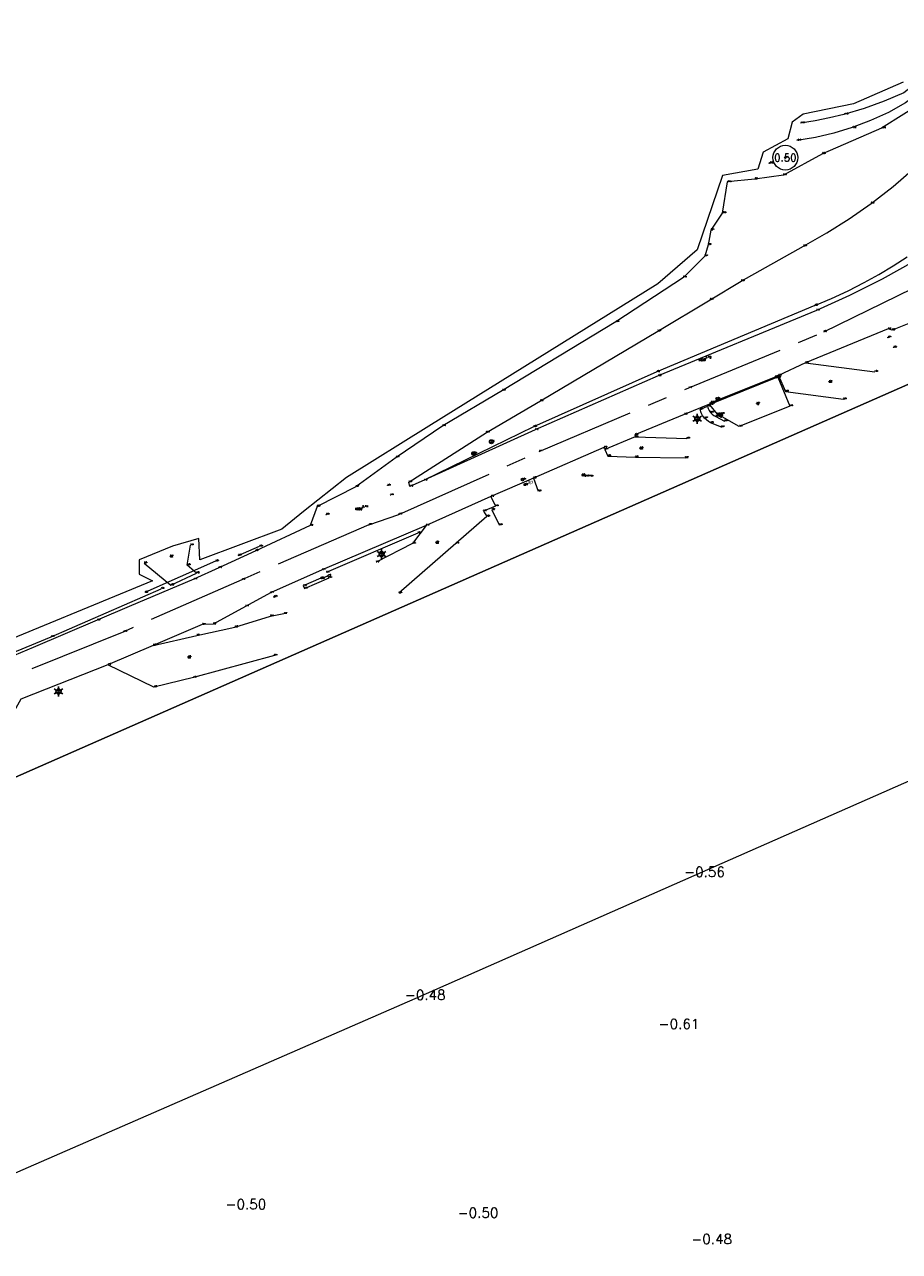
# Model space of a CAD drawing. Header units: metres. Extents: x 102665 to 103901, y 415762 to 419767.
# Tile 90 of 93: x 103659 to 103748, y 419560 to 419684. Entities that reach past the tile are written whole.
import ezdxf
from ezdxf.enums import TextEntityAlignment as Align

# ---------------------------------------------------------------- set-up
doc = ezdxf.new("R2010")
doc.units = ezdxf.units.M
doc.header["$MEASUREMENT"] = 0
doc.linetypes.add('AM-AS', pattern=[16, 10, -2, 2, -2])
for name, color, linetype, lineweight in [('B-GV-GR-BOOM-S', 90, 'Continuous', 13), ('B-GV-GR-HAAG-G', 90, 'GR-HAAG1', 13), ('B-OI-RI-GWA_KOLK-S', 30, 'Continuous', 30), ('B-WE-AM-AS-G', 10, 'AM-AS', 13), ('B-WE-GW-TALUD-G', 90, 'Continuous', 13), ('B-WE-IE-MEUBILAIR_WEGMEUBILAIR-S', 4, 'Continuous', 30), ('B-WE-IE-TERREINAFSCHEIDING_KUNSTMATIG_HEKWERK-G', 20, 'IE-TERREINAFSCHEIDING-KUNSTMATIG', 13), ('DTM 15-11-2017_terristrisch', 3, 'Continuous', 0), ('DTM-Boomdiameter', 96, 'Continuous', 0), ('DTM-Grondslag', 135, 'Continuous', 0), ('DTM-Hoogtecijfer', 7, 'Continuous', 0), ('DTM-Insteek', 125, 'Continuous', 0), ('DTM-Kant-asfalt', 137, 'Continuous', 0), ('DTM-Lijngoot', 4, 'Continuous', 0), ('DTM-Markeringspaal-kl', 30, 'Continuous', 0), ('DTM-Meetpunt', 40, 'Continuous', 0), ('DTM-Schakelkast', 40, 'Continuous', 0), ('DTM-Schutting', 34, 'Continuous', 0), ('DTM-Teen-sloot', 142, 'Continuous', 0), ('DTM-Trapgrens', 54, 'Continuous', 0), ('DTM-Vangrail', 11, 'Continuous', 0), ('DTM-Verkeersbordpaal', 25, 'Continuous', 0), ('DTM-Voetpadgrens', 30, 'Continuous', 0), ('DTM_27-12-2009_terrestrisch', 97, 'Continuous', 0), ('DTM_talud', 94, 'Continuous', 0), ('MARKERINGSPALEN_KABELS_LEI', 30, 'Continuous', 0), ('mp', 7, 'Continuous', 0)]:
    doc.layers.add(name, color=color, linetype=linetype, lineweight=lineweight)
doc.styles.add('LBD', font='txt.shx')
doc.styles.add('NLCS-ISO', font='arial.ttf')
doc.styles.add('null', font='NLCS.shx')
doc.styles.get("Standard").update_dxf_attribs({"font": 'txt.shx'})
doc.styles.add('STYLE-WORKING', font='WORKING.shx')
doc.linetypes.add('GR-HAAG1', pattern='A,6,["°",null,S=0.125,R=0,X=0,Y=0],-2', length=8)
doc.linetypes.add('IE-TERREINAFSCHEIDING-KUNSTMATIG', pattern='A,4,["R",null,S=0.7500000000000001,R=90,X=0,Y=0],4,-2', length=10)

# ---------------------------------------------------------------- blocks, each defined once
blk = doc.blocks.new('MP')
at = {"layer": 'mp', "color": 0, "linetype": 'ByBlock', "lineweight": -2, "elevation": -0.036, "flags": 128}
blk.add_lwpolyline([(-0.005000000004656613, -0.008660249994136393), (-0.01000000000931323, 0), (-0.005000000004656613, 0.008660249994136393), (0.005000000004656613, 0.008660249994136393), (0.01000000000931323, 0), (0.005000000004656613, -0.008660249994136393), (-0.005000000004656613, -0.008660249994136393)], close=True, dxfattribs=at)
blk = doc.blocks.new('B-SIE-WEG_LICHTMAST-SO_1')
at = {"ltscale": 0.1}
for p, q in [((-1.096064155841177, 0.6328125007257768), (-2.192125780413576, 1.265625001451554)), ((8.349587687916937e-10, 1.265625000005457), (1.669846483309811e-09, 2.53125000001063)), ((1.096064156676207, 0.6328124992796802), (2.192125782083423, 1.26562499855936)), ((-1.096064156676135, -0.6328124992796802), (-2.192125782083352, -1.26562499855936)), ((-8.349587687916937e-10, -1.265625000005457), (-1.669775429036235e-09, -2.53125000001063)), ((1.096064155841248, -0.6328125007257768), (2.192125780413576, -1.265625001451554))]:
    blk.add_line(p, q, dxfattribs=at)
at = {"flags": 128}
for points in [[(-1.162672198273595, 0.4999999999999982), (1.162672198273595, 0.4999999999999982)], [(-1.162672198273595, -0.4999999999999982), (1.162672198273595, -0.4999999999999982)]]:
    blk.add_lwpolyline(points, dxfattribs=at)
at = {"ltscale": 0.1}
blk.add_circle((0, 0), 1.265625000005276, dxfattribs=at)
at = {"style": 'NLCS-ISO'}
blk.add_attdef('TYPE', text='', height=1.8, dxfattribs=at).set_placement((1.669846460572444e-09, 2.53125000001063), align=Align.BOTTOM_CENTER)
blk = doc.blocks.new('SIE-WEG_STRAATPOT_WATER-SO')
blk.add_circle((0, 2.91038304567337e-14), 0.4)
at = {"style": 'NLCS-ISO'}
blk.add_text('W', height=0.4, dxfattribs=at).set_placement((-0.2128690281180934, -0.2108641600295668))
blk = doc.blocks.new('B-SRI-KOLK_STRAAT_300X300-SO')
for p, q in [((-0.7500000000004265, 2.842170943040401e-13), (0.7499999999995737, 1.500000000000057)), ((0.7499999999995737, 2.842170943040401e-13), (-0.7500000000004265, 1.500000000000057))]:
    blk.add_line(p, q)
blk.add_3dface([(-0.7500000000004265, 2.842170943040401e-13), (0.7499999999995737, 2.842170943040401e-13), (0.7499999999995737, 1.500000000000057), (-0.7500000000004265, 1.500000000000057)])
blk = doc.blocks.new('SIE-WEG_STRAATPOT_BRANDKRAAN-SO')
blk.add_ellipse((-4.547473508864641e-16, 0), major_axis=(-0.7288689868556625, 0), ratio=0.6859943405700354)
at = {"style": 'NLCS-ISO'}
blk.add_text('BR', height=0.4, dxfattribs=at).set_placement((-0.2979630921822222, -0.1529624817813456))
blk = doc.blocks.new('158')
at = {"layer": 'MARKERINGSPALEN_KABELS_LEI', "color": 0}
blk.add_circle((0, 0), 0.2, dxfattribs=at)
at = {"layer": 'MARKERINGSPALEN_KABELS_LEI', "color": 0, "style": 'STYLE-WORKING'}
blk.add_text('mp', height=0.75, dxfattribs=at).set_placement((0.1999999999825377, 0.1999999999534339))
blk = doc.blocks.new('SGR-BOOM_01')
at = {"ltscale": 0.1}
h = blk.add_hatch(color=256, dxfattribs=at)
edge = h.paths.add_edge_path()
edge.add_arc((7.366995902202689e-12, -5.115907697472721e-12), 0.15, 0, 360)
for centre, radius in [((0, 0), 2.5), ((7.366995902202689e-12, -5.115907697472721e-12), 0.04499999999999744)]:
    blk.add_circle(centre, radius)
blk.add_circle((7.366995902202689e-12, -5.115907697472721e-12), 0.15, dxfattribs=at)
blk = doc.blocks.new('SIE-WEG_VERKEERSBORD_ROND-SO')
for p, q in [((-0.9165151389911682, 0.3999999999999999), (0.9165151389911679, 0.3999999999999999)), ((-0.9165151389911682, -0.3999999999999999), (0.9165151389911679, -0.3999999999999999))]:
    blk.add_line(p, q)
blk.add_circle((0, 0), 1)
blk = doc.blocks.new('SIE-WEG_PAAL_ALGEMEEN_TYPE_01-SO')
h = blk.add_hatch(color=256)
edge = h.paths.add_edge_path()
edge.add_arc((2.273736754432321e-16, 0), 0.1875, 0, 360)
at = {"ltscale": 0.5}
blk.add_circle((2.273736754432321e-16, 0), 0.1875, dxfattribs=at)

msp = doc.modelspace()

# ---------------------------------------------------------------- linework, layer by layer
at = {"layer": 'B-GV-GR-HAAG-G', "extrusion": (0.01003976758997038, 0.004317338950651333, 0.9999402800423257), "elevation": 2856.43230357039}
msp.add_lwpolyline([(103693.6051124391, 419623.9046039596), (103684.358474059, 419619.928566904)], dxfattribs=at)
at = {"layer": 'B-WE-AM-AS-G', "extrusion": (-0.002064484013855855, -0.0007188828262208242, 0.9999976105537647), "elevation": -511.9675510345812}
msp.add_lwpolyline([(103693.7188143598, 419632.9073869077), (103696.7428223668, 419633.9603871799)], dxfattribs=at)
at = {"layer": 'B-WE-AM-AS-G'}
for points in [[(103696.956, 419634.22, 3.781), (103711.139, 419640.569, 3.774), (103726.258, 419647.004, 3.763), (103739.896, 419652.6660000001, 3.802), (103753.711, 419659.406, 3.807), (103763.353, 419666.872, 3.666)], [(103693.932, 419633.167, 3.774), (103681.093, 419627.615, 3.746), (103669.156, 419622.361, 3.747), (103657.547, 419617.69, 3.777), (103652.8980218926, 419615.9263903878, 3.778268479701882)]]:
    msp.add_polyline3d(points, dxfattribs=at)
at = {"layer": 'B-WE-GW-TALUD-G'}
for points in [[(103738.998, 419655.336, 3.597), (103740.6933088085, 419656.0509293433, 3.594), (103742.3617006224, 419656.8265998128, 3.591), (103744.001, 419657.662, 3.588), (103745.478822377, 419658.4807728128, 3.556666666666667), (103746.9286870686, 419659.3480906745, 3.525333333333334), (103748.349, 419660.263, 3.494)], [(103738.998, 419655.336, 3.597), (103723.039, 419648.644, 3.624), (103710.569, 419643.072, 3.676), (103699.518, 419637.669, 3.699)]]:
    msp.add_polyline3d(points, dxfattribs=at)
at = {"layer": 'B-WE-IE-TERREINAFSCHEIDING_KUNSTMATIG_HEKWERK-G', "extrusion": (-0.009498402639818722, -0.004192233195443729, 0.9999461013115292), "elevation": -2740.286409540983}
msp.add_lwpolyline([(103673.7968313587, 419621.6834841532), (103666.6593839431, 419618.5334564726)], dxfattribs=at)
at = {"layer": 'DTM 15-11-2017_terristrisch', "flags": 128}
for points in [[(103747.9316678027, 419677.9014097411), (103742.9190498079, 419675.7334817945), (103737.819323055, 419674.6635496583), (103736.7022400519, 419673.8854171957), (103736.265120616, 419672.1832524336), (103733.7881104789, 419670.821520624), (103733.2538533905, 419669.1193558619), (103729.6597602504, 419668.487123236), (103727.1250746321, 419660.9763212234), (103723.1409131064, 419657.5241183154), (103699.9857252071, 419643.1286677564), (103691.6791172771, 419637.9644961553), (103687.3388581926, 419634.5000602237), (103685.1384200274, 419632.7436496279), (103676.8479917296, 419629.6367323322), (103676.7508540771, 419631.7765966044), (103674.0795686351, 419630.9984641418), (103670.7083717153, 419629.6137183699), (103670.7097810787, 419628.1851158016), (103672.0697082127, 419627.5042498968), (103654.5363619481, 419620.3065246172)], [(103647.7619839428, 419603.0956102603), (103781.8674046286, 419662.0614289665)]]:
    msp.add_lwpolyline(points, dxfattribs=at)
at = {"layer": 'DTM-Insteek'}
msp.add_polyline3d([(103757.439, 419682.801, -0.64), (103748.178, 419675.826, -0.318), (103746.4343989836, 419674.8644052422, -0.2850000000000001), (103744.6281506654, 419674.0263861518, -0.252), (103742.768, 419673.316, -0.219), (103740.9355695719, 419672.756136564, -0.195), (103739.0697813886, 419672.3201517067, -0.171), (103737.179, 419672.01, -0.147)], dxfattribs=at)
at = {"layer": 'DTM-Kant-asfalt'}
for points in [[(103750.238, 419676.089, -0.211), (103745.748, 419673.265, -0.102), (103739.777, 419670.667, 0.034), (103735.831, 419668.506, 0.118), (103732.951, 419668.116, 0.025), (103730.154, 419667.825, -0.143), (103729.624, 419664.688, -0.08800000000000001), (103728.501, 419662.955, 0.07000000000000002), (103728.217, 419661.475, 0.23), (103727.882, 419660.337, 0.471), (103725.712, 419658.1770000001, 0.742), (103718.9, 419653.682, 1.376), (103707.426, 419646.762, 2.384), (103701.398, 419643.1660000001, 2.958000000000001), (103696.677, 419639.9810000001, 3.369), (103692.604, 419637, 3.574), (103688.696, 419635.025, 3.632), (103687.984, 419633.092, 3.658), (103682.499, 419630.549, 3.67), (103678.752, 419628.825, 3.701), (103676.239, 419627.661, 3.712), (103672.9780148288, 419626.2797515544, 3.703), (103669.7173481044, 419624.8977515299, 3.694), (103666.457, 419623.515, 3.685), (103663.2383556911, 419622.1490657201, 3.704), (103660.0200223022, 419620.7823990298, 3.723), (103656.802, 419619.415, 3.742)], [(103739.154, 419654.831, 3.725), (103723.181, 419648.227, 3.655), (103710.742, 419642.766, 3.718), (103699.524, 419637.668, 3.698), (103698.071, 419637.043, 3.7), (103697.96, 419637.477, 3.43), (103705.803, 419642.51, 2.739), (103711.268, 419645.692, 2.203), (103723.124, 419652.75, 1.226), (103728.427, 419655.913, 0.8120000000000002), (103731.562, 419657.797, 0.5940000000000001), (103737.87, 419661.3290000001, 0.478), (103740.2106662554, 419662.6693705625, 0.434), (103742.4875876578, 419664.1153791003, 0.39), (103744.696, 419665.664, 0.346), (103746.9009074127, 419667.3684021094, 0.213), (103749.0228206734, 419669.1750806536, 0.08000000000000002)], [(103766.523, 419661.7910000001, 3.72), (103762.494, 419660.013, 3.716), (103760.414, 419659.37, 3.75), (103755.432, 419657.133, 3.742), (103754.682, 419656.826, 3.744), (103750.535, 419654.314, 3.606), (103746.802, 419652.849, 3.664), (103746.396, 419652.967, 3.719), (103738.058, 419649.542, 3.713), (103735.328, 419648.265, 3.716), (103735.0186683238, 419648.1352284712, 3.713)], [(103749.001, 419659.801, 3.726), (103745.7919880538, 419658.0016509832, 3.725666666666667), (103742.507572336, 419656.3439332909, 3.725333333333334), (103739.154, 419654.831, 3.725)], [(103728.343, 419645.359, 3.7), (103725.805, 419644.328, 3.704), (103720.822, 419642.256, 3.68), (103720.845, 419642.05, 3.589), (103717.792, 419640.7800000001, 3.708), (103717.689, 419640.9810000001, 3.715), (103710.563, 419637.89, 3.663), (103706.266, 419636.0300000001, 3.717), (103699.712, 419633.103, 3.729), (103689.226, 419628.632, 3.712), (103683.997, 419626.305, 3.713), (103681.456, 419624.912, 3.708), (103678.188, 419623.122, 3.66), (103677.098, 419623.086, 3.688), (103672.125, 419620.97, 3.677), (103667.55, 419619.022, 3.696), (103658.753, 419615.531, 3.694), (103657.932, 419614.039, 3.657), (103657.15, 419613.752, 3.645), (103656.543, 419614.788, 3.718), (103649.257, 419611.879, 3.763), (103640.764, 419608.859, 3.77)]]:
    msp.add_polyline3d(points, dxfattribs=at)
at = {"layer": 'DTM-Lijngoot'}
msp.add_3dface([(103728.565, 419645.414, 3.709), (103728.516, 419645.537, 3.711), (103735.016, 419648.138, 3.713), (103735.068, 419648.016, 3.713)], dxfattribs=at)
at = {"layer": 'DTM-Schakelkast', "extrusion": (0.04118240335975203, 0.01688660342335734, 0.9990089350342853), "elevation": 11359.89465543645, "flags": 128}
msp.add_lwpolyline([(348916.9255501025, -254883.9235979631), (348916.6328880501, -254883.9235979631), (348916.6982148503, -254886.6420829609)], dxfattribs=at)
at = {"layer": 'DTM-Schakelkast'}
msp.add_polyline3d([(103689.906, 419627.827, 3.61), (103689.788, 419628.02, 3.697), (103689.128, 419627.723, 3.691), (103689.073, 419627.784, 3.708), (103687.307, 419627.007, 3.731)], dxfattribs=at)
at = {"layer": 'DTM-Schutting', "extrusion": (-0.01537042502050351, -0.006560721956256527, 0.9998603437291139), "elevation": -4343.101689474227, "flags": 128}
msp.add_lwpolyline([(103668.5376765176, 419610.6178797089), (103670.6840224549, 419611.5338994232)], dxfattribs=at)
at = {"layer": 'DTM-Teen-sloot'}
msp.add_polyline3d([(103756.902, 419683.739, -1.715), (103747.997, 419676.825, -1.557), (103746.020875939, 419675.9808624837, -1.622333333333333), (103743.9985441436, 419675.2543581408, -1.687666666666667), (103741.937, 419674.648, -1.753), (103740.4901790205, 419674.2996326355, -1.663666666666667), (103739.0303717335, 419674.0104727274, -1.574333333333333), (103737.56, 419673.781, -1.485)], dxfattribs=at)
at = {"layer": 'DTM-Trapgrens', "extrusion": (0.230078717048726, -0.4613667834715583, 0.8568573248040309), "elevation": -169741.7756105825, "flags": 128}
msp.add_lwpolyline([(280078.8726710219, 282120.231332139), (280078.8726710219, 282118.2412384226)], dxfattribs=at)
at = {"layer": 'DTM-Trapgrens'}
msp.add_polyline3d([(103729.558, 419643.034, 2.468), (103728.472, 419643.495, 3.139), (103728.2492019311, 419643.6158050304, 3.248), (103728.0443358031, 419643.7650119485, 3.357), (103727.861, 419643.94, 3.466), (103727.6584215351, 419644.2035359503, 3.535333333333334), (103727.5045383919, 419644.4981699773, 3.604666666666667), (103727.404, 419644.815, 3.674), (103728.157, 419645.175, 3.677), (103728.2197105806, 419644.9369759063, 3.610333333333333), (103728.3238207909, 419644.7139307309, 3.543666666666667), (103728.466, 419644.513, 3.477), (103728.6194975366, 419644.3591928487, 3.314), (103728.7952918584, 419644.2314646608, 3.151), (103728.989, 419644.133, 2.988), (103729.868, 419643.66, 2.485)], dxfattribs=at)
at = {"layer": 'DTM-Vangrail'}
msp.add_polyline3d([(103642.985, 419614.862, 3.769), (103645.989, 419615.619, 3.755), (103653.812, 419618.558, 3.764), (103661.839, 419621.853, 3.739), (103672.936, 419626.7150000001, 3.629)], dxfattribs=at)
at = {"layer": 'DTM-Voetpadgrens', "extrusion": (0.2471871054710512, -0.03187691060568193, 0.9684432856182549), "elevation": 12269.17517807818, "flags": 128}
msp.add_lwpolyline([(429471.0625376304, -47659.17094805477), (429471.0625376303, -47666.46930930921)], dxfattribs=at)
at = {"layer": 'DTM-Voetpadgrens', "extrusion": (0.2375495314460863, 0.09712535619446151, 0.9665075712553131), "elevation": 65404.35731745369, "flags": 128}
msp.add_lwpolyline([(349176.2049881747, -246300.4923270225), (349174.4235308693, -246300.5468785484), (349171.5071237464, -246305.8656523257)], dxfattribs=at)
at = {"layer": 'DTM-Voetpadgrens', "extrusion": (0.2349852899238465, -0.007384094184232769, 0.9719708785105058), "elevation": 21277.6848160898, "flags": 128}
msp.add_lwpolyline([(422692.6954561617, -87952.31188245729), (422692.6954561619, -87957.68403528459)], dxfattribs=at)
at = {"layer": 'DTM-Voetpadgrens', "extrusion": (0.1001669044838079, -0.2717643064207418, 0.9571367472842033), "elevation": -103650.7280738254, "flags": 128}
msp.add_lwpolyline([(242437.2644411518, 342538.3759448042), (242437.2644411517, 342536.9016826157)], dxfattribs=at)
at = {"layer": 'DTM-Voetpadgrens', "extrusion": (-0.09118649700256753, -0.1221592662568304, 0.9883127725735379), "elevation": -60714.40001868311, "flags": 128}
msp.add_lwpolyline([(-167915.517882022, 393654.305071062), (-167915.517882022, 393651.9894013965)], dxfattribs=at)
at = {"layer": 'DTM-Voetpadgrens', "extrusion": (-0.1402181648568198, -0.0716882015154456, 0.9875219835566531), "elevation": -44619.66845419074, "flags": 128}
msp.add_lwpolyline([(-326426.1065738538, 279819.2816961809), (-326426.1065738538, 279815.0907200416)], dxfattribs=at)
at = {"layer": 'DTM-Voetpadgrens'}
for points in [[(103735.091, 419648.017, 3.722), (103735.268, 419648.102, 3.717), (103736.466, 419645.17, 3.749), (103731.365, 419643.119, 3.742), (103729.162, 419644.349, 3.716), (103728.404, 419645.305, 3.732)], [(103717.792, 419640.7800000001, 3.708), (103718.065, 419640.105, 3.645), (103720.861, 419640.015, 3.363), (103725.911, 419639.9430000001, 2.224000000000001)], [(103706.266, 419636.0300000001, 3.717), (103706.715, 419635.069, 3.735), (103705.509, 419634.561, 3.758), (103705.846, 419634.016, 3.692), (103702.734, 419631.284, 3.743), (103696.966, 419626.2530000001, 2.669)], [(103671.208, 419629.293, 3.249), (103673.922, 419627.067, 3.663), (103676.512, 419628.292, 3.659), (103675.582, 419629.088, 3.553), (103675.898, 419631.11, 3.451)], [(103672.125, 419620.97, 3.677), (103676.529, 419621.9760000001, 3.633), (103680.391, 419622.831, 3.198), (103683.983, 419623.93, 2.488), (103685.352, 419624.1930000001, 2.222)], [(103684.379, 419619.967, 2.313), (103676.202, 419617.723, 3.5), (103672.21, 419616.771, 3.548), (103667.55, 419619.022, 3.696)]]:
    msp.add_polyline3d(points, dxfattribs=at)
at = {"layer": 'DTM_27-12-2009_terrestrisch'}
msp.add_polyline3d([(103776.2634995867, 419355.1567084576, 0), (103813.153742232, 419596.6046658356, 0), (103823.1216479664, 419662.6413805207, 0), (103823.2176890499, 419670.2956510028, 0), (103807.0283522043, 419670.4987848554, 0), (103795.5091736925, 419666.6359967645, 0), (103781.8674046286, 419662.0614289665, 0), (103647.7619839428, 419603.0956102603, 0)], dxfattribs=at)
at = {"layer": 'DTM_talud'}
msp.add_polyline3d([(103816.887, 419661.96, -0.134), (103814.906, 419646.823, -0.192), (103810.921, 419617.072, -0.176), (103807.39, 419588.091, -0.189), (103804.416, 419566.642, -0.205), (103803.296, 419560.508, 0.096), (103797.763, 419561.392, 0.016), (103798.891, 419569.011, -0.158), (103801.968, 419591.782, -0.139), (103805.708, 419619.424, -0.152), (103809.231, 419645.683, -0.08), (103810.471, 419654.1280000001, -0.57), (103809.717, 419655.1, -0.5570000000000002), (103808.733, 419655.386, -0.615), (103806.979, 419654.948, -0.461), (103791.971, 419648.131, -0.387), (103770.233, 419639.6, -0.518), (103773.619, 419629.571, -0.453), (103776.483, 419619.5790000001, -0.498), (103726.789, 419597.68, -0.565), (103698.57, 419585.246, -0.48), (103655.745, 419566.594, -0.424)], dxfattribs=at)

# ---------------------------------------------------------------- block references
at = {"layer": 'B-GV-GR-BOOM-S', "xscale": 0.5, "yscale": 0.5, "zscale": 0.5}
msp.add_blockref('SGR-BOOM_01', (103736.022, 419670.284, 0.149), dxfattribs=at)
at = {"layer": 'B-OI-RI-GWA_KOLK-S', "xscale": 0.2, "yscale": 0.2, "zscale": 0.2, "rotation": 150.8070238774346}
msp.add_blockref('B-SRI-KOLK_STRAAT_300X300-SO', (103729.561, 419644.381, 3.713), dxfattribs=at)
at = {"layer": 'B-WE-IE-MEUBILAIR_WEGMEUBILAIR-S', "xscale": 0.2, "yscale": 0.2, "zscale": 0.2}
for name, p in [('SIE-WEG_STRAATPOT_WATER-SO', (103729.087, 419645.918, 3.686)), ('B-SIE-WEG_LICHTMAST-SO_1', (103727.115, 419643.887, 3.621)), ('SIE-WEG_STRAATPOT_BRANDKRAAN-SO', (103709.466, 419637.739, 3.691)), ('B-SIE-WEG_LICHTMAST-SO_1', (103695.21, 419630.211, 3.554)), ('SIE-WEG_PAAL_ALGEMEEN_TYPE_01-SO', (103684.36, 419625.888, 3.673)), ('B-SIE-WEG_LICHTMAST-SO_1', (103662.564, 419616.322, 3.727))]:
    msp.add_blockref(name, p, dxfattribs=at)
at = {"layer": 'DTM-Grondslag', "xscale": 2.5, "yscale": 2.5, "zscale": 2.5}
for p in [(103727.944, 419649.944, 3.719), (103693.261, 419634.8780000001, 3.736)]:
    msp.add_blockref('MP', p, dxfattribs=at)
at = {"layer": 'DTM-Markeringspaal-kl', "xscale": 0.5, "yscale": 0.5, "zscale": 0.5}
msp.add_blockref('158', (103709.711, 419637.23, 3.717), dxfattribs=at)
at = {"layer": 'DTM-Meetpunt', "xscale": 2.5, "yscale": 2.5, "zscale": 2.5}
for p in [(103734.399, 419669.727, -0.021), (103746.392, 419652.102, 3.568), (103746.957, 419651.107, 2.823), (103740.433, 419647.64, 2.886), (103733.121, 419645.44, 3.719), (103721.344, 419640.92, 3.383), (103695.822, 419637.1550000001, 3.544), (103715.481, 419638.2, 3.25), (103696.116, 419636.178, 3.728), (103689.615, 419634.2040000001, 3.632), (103700.703, 419631.388, 3.616), (103673.852, 419629.995, 3.405), (103675.644, 419619.797, 3.652)]:
    msp.add_blockref('MP', p, dxfattribs=at)
at = {"layer": 'DTM-Verkeersbordpaal', "xscale": 0.2, "yscale": 0.2, "zscale": 0.2}
for p in [(103706.31, 419641.57, 3.557), (103704.522, 419640.379, 3.694)]:
    msp.add_blockref('SIE-WEG_VERKEERSBORD_ROND-SO', p, dxfattribs=at)

# ---------------------------------------------------------------- texts
at = {"layer": 'B-GV-GR-BOOM-S'}
msp.add_text('0.15', height=0.1, dxfattribs=at).set_placement((103736.022, 419670.284), align=Align.BOTTOM_LEFT)
at = {"layer": 'B-GV-GR-HAAG-G'}
for s, p in [('3.63', (103698.868, 419632.326)), ('3.74', (103689.622, 419628.35))]:
    msp.add_text(s, height=0.1, dxfattribs=at).set_placement(p, align=Align.BOTTOM_LEFT)
at = {"layer": 'B-OI-RI-GWA_KOLK-S'}
msp.add_text('3.71', height=0.1, dxfattribs=at).set_placement((103729.561, 419644.381), align=Align.BOTTOM_LEFT)
at = {"layer": 'B-WE-AM-AS-G'}
for s, p in [('3.80', (103739.896, 419652.666)), ('3.76', (103726.258, 419647.004)), ('3.77', (103711.139, 419640.569)), ('3.78', (103696.956, 419634.22)), ('3.77', (103693.932, 419633.167)), ('3.75', (103681.093, 419627.615)), ('3.75', (103669.156, 419622.361))]:
    msp.add_text(s, height=0.1, dxfattribs=at).set_placement(p, align=Align.BOTTOM_LEFT)
at = {"layer": 'B-WE-GW-TALUD-G'}
for s, p in [('3.60', (103738.998, 419655.336)), ('3.62', (103723.039, 419648.644)), ('3.68', (103710.569, 419643.072)), ('3.70', (103699.518, 419637.669))]:
    msp.add_text(s, height=0.1, dxfattribs=at).set_placement(p, align=Align.BOTTOM_LEFT)
at = {"layer": 'B-WE-IE-MEUBILAIR_WEGMEUBILAIR-S'}
for s, p in [('3.69', (103729.087, 419645.918)), ('3.62', (103727.115, 419643.887)), ('3.69', (103709.466, 419637.739)), ('3.55', (103695.21, 419630.211)), ('3.67', (103684.36, 419625.888)), ('3.73', (103662.564, 419616.322))]:
    msp.add_text(s, height=0.1, dxfattribs=at).set_placement(p, align=Align.BOTTOM_LEFT)
at = {"layer": 'B-WE-IE-TERREINAFSCHEIDING_KUNSTMATIG_HEKWERK-G'}
for s, p in [('3.68', (103678.439, 419629.484)), ('3.60', (103671.302, 419626.334))]:
    msp.add_text(s, height=0.1, dxfattribs=at).set_placement(p, align=Align.BOTTOM_LEFT)
at = {"layer": 'DTM-Boomdiameter', "style": 'LBD'}
msp.add_text('0.50', height=0.75, dxfattribs=at).set_placement((103736.022, 419670.284, 0.149), align=Align.MIDDLE_CENTER)
at = {"layer": 'DTM-Grondslag'}
for s, p in [('9005', (103727.944, 419649.944)), ('9006', (103693.261, 419634.8780000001))]:
    msp.add_text(s, height=0.2, dxfattribs=at).set_placement(p, align=Align.TOP_RIGHT)
for s, p in [('3.72', (103727.944, 419649.944)), ('3.74', (103693.261, 419634.8780000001))]:
    msp.add_text(s, height=0.2, dxfattribs=at).set_placement(p, align=Align.BOTTOM_LEFT)
at = {"layer": 'DTM-Hoogtecijfer'}
for s, p in [('-0.02', (103734.399, 419669.727)), ('3.57', (103746.392, 419652.102)), ('2.82', (103746.957, 419651.107)), ('2.89', (103740.433, 419647.64)), ('3.72', (103733.121, 419645.44)), ('3.38', (103721.344, 419640.92)), ('3.54', (103695.822, 419637.155)), ('3.25', (103715.481, 419638.2)), ('3.73', (103696.116, 419636.178)), ('3.63', (103689.615, 419634.204)), ('3.62', (103700.703, 419631.388)), ('3.41', (103673.852, 419629.995)), ('3.65', (103675.644, 419619.797))]:
    msp.add_text(s, height=0.1, dxfattribs=at).set_placement(p, align=Align.BOTTOM_LEFT)
for s, p in [('BSS', (103740.433, 419647.6400000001)), ('TEG', (103733.121, 419645.4400000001)), ('BSS', (103721.344, 419640.92)), ('KINDERKOPPPEN', (103715.481, 419638.2000000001)), ('BSS', (103700.703, 419631.388)), ('BSS', (103673.852, 419629.995)), ('BSS', (103675.644, 419619.7970000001))]:
    msp.add_text(s, height=0.1, dxfattribs=at).set_placement(p, align=Align.TOP_LEFT)
at = {"layer": 'DTM-Hoogtecijfer', "linetype": 'Continuous', "lineweight": 0}
for s, p in [('-0.56', (103725.789889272, 419597.5869653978)), ('-0.48', (103697.570889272, 419585.1529653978)), ('-0.61', (103723.2135778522, 419582.2159653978)), ('-0.50', (103679.4435778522, 419563.9909653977)), ('-0.50', (103702.9035778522, 419563.1319653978)), ('-0.48', (103726.5195778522, 419560.4779653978))]:
    msp.add_text(s, height=1, dxfattribs=at).set_placement(p)
at = {"layer": 'DTM-Insteek'}
for s, p in [('-0.22', (103742.768, 419673.316)), ('-0.15', (103737.179, 419672.01))]:
    msp.add_text(s, height=0.1, dxfattribs=at).set_placement(p, align=Align.BOTTOM_LEFT)
at = {"layer": 'DTM-Kant-asfalt'}
for s, p in [('-0.10', (103745.748, 419673.265)), ('0.03', (103739.777, 419670.667)), ('0.03', (103732.951, 419668.116)), ('0.12', (103735.831, 419668.506)), ('-0.14', (103730.154, 419667.825)), ('0.35', (103744.696, 419665.664)), ('-0.09', (103729.624, 419664.688)), ('0.07', (103728.501, 419662.955)), ('0.23', (103728.217, 419661.475)), ('0.48', (103737.87, 419661.329)), ('0.47', (103727.882, 419660.337)), ('0.74', (103725.712, 419658.177)), ('0.59', (103731.562, 419657.797)), ('0.81', (103728.427, 419655.913)), ('3.73', (103739.154, 419654.831)), ('1.38', (103718.9, 419653.682)), ('1.23', (103723.124, 419652.75)), ('3.72', (103746.396, 419652.967)), ('3.66', (103746.802, 419652.849)), ('3.71', (103738.058, 419649.542)), ('3.66', (103723.181, 419648.227)), ('3.72', (103735.328, 419648.265)), ('3.71', (103735.0186683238, 419648.1352284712)), ('2.38', (103707.426, 419646.762)), ('2.20', (103711.268, 419645.692)), ('3.70', (103728.343, 419645.359)), ('3.70', (103725.805, 419644.328)), ('2.96', (103701.398, 419643.166)), ('2.74', (103705.803, 419642.51)), ('3.72', (103710.742, 419642.766)), ('3.68', (103720.822, 419642.256)), ('3.59', (103720.845, 419642.05)), ('3.72', (103717.689, 419640.981)), ('3.71', (103717.792, 419640.78)), ('3.37', (103696.677, 419639.981)), ('3.57', (103692.604, 419637)), ('3.43', (103697.96, 419637.477)), ('3.70', (103698.071, 419637.043)), ('3.70', (103699.524, 419637.668)), ('3.66', (103710.563, 419637.89)), ('3.72', (103706.266, 419636.03)), ('3.63', (103688.696, 419635.025)), ('3.66', (103687.984, 419633.092)), ('3.73', (103699.712, 419633.103)), ('3.67', (103682.499, 419630.549)), ('3.70', (103678.752, 419628.825)), ('3.71', (103689.226, 419628.632)), ('3.71', (103676.239, 419627.661)), ('3.71', (103683.997, 419626.305)), ('3.71', (103681.456, 419624.912)), ('3.69', (103666.457, 419623.515)), ('3.69', (103677.098, 419623.086)), ('3.66', (103678.188, 419623.122)), ('3.68', (103672.125, 419620.97)), ('3.70', (103667.55, 419619.022))]:
    msp.add_text(s, height=0.1, dxfattribs=at).set_placement(p, align=Align.BOTTOM_LEFT)
at = {"layer": 'DTM-Lijngoot'}
for p in [(103735.016, 419648.138), (103735.068, 419648.016), (103728.516, 419645.537), (103728.565, 419645.414)]:
    msp.add_text('3.71', height=0.1, dxfattribs=at).set_placement(p, align=Align.BOTTOM_LEFT)
at = {"layer": 'DTM-Markeringspaal-kl'}
msp.add_text('3.72', height=0.1, dxfattribs=at).set_placement((103709.711, 419637.23), align=Align.BOTTOM_LEFT)
at = {"layer": 'DTM-Schakelkast'}
for s, p in [('3.71', (103689.073, 419627.784)), ('3.69', (103689.128, 419627.723)), ('3.70', (103689.788, 419628.02)), ('3.61', (103689.906, 419627.827)), ('3.73', (103687.307, 419627.007)), ('3.73', (103687.4180325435, 419626.7362180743))]:
    msp.add_text(s, height=0.1, dxfattribs=at).set_placement(p, align=Align.BOTTOM_LEFT)
at = {"layer": 'DTM-Schutting'}
for s, p in [('3.63', (103682.877, 419630.997)), ('3.59', (103680.731, 419630.081))]:
    msp.add_text(s, height=0.1, dxfattribs=at).set_placement(p, align=Align.BOTTOM_LEFT)
at = {"layer": 'DTM-Teen-sloot'}
for s, p in [('-1.75', (103741.937, 419674.648)), ('-1.49', (103737.56, 419673.781))]:
    msp.add_text(s, height=0.1, dxfattribs=at).set_placement(p, align=Align.BOTTOM_LEFT)
at = {"layer": 'DTM-Trapgrens'}
for s, p in [('3.67', (103727.404, 419644.815)), ('3.68', (103728.157, 419645.175)), ('3.48', (103728.466, 419644.513)), ('3.47', (103727.861, 419643.94)), ('3.14', (103728.472, 419643.495)), ('2.99', (103728.989, 419644.133)), ('2.49', (103729.868, 419643.66)), ('2.47', (103729.558, 419643.034)), ('3.62', (103706.351, 419634.678)), ('2.59', (103707.112, 419633.152))]:
    msp.add_text(s, height=0.1, dxfattribs=at).set_placement(p, align=Align.BOTTOM_LEFT)
at = {"layer": 'DTM-Vangrail'}
for s, p in [('3.63', (103672.936, 419626.715)), ('3.74', (103661.839, 419621.853))]:
    msp.add_text(s, height=0.1, dxfattribs=at).set_placement(p, align=Align.BOTTOM_LEFT)
at = {"layer": 'DTM-Verkeersbordpaal'}
for s, p in [('3.56', (103706.31, 419641.57)), ('3.69', (103704.522, 419640.379))]:
    msp.add_text(s, height=0.1, dxfattribs=at).set_placement(p, align=Align.BOTTOM_LEFT)
at = {"layer": 'DTM-Voetpadgrens'}
for s, p in [('1.89', (103745.068, 419648.638)), ('3.72', (103735.091, 419648.017)), ('3.72', (103735.268, 419648.102)), ('3.70', (103736.051, 419646.636)), ('2.34', (103741.913, 419645.882)), ('3.73', (103728.404, 419645.305)), ('3.75', (103736.466, 419645.17)), ('3.72', (103729.162, 419644.349)), ('3.74', (103731.365, 419643.119)), ('2.33', (103726.064, 419641.886)), ('3.65', (103718.065, 419640.105)), ('3.36', (103720.861, 419640.015)), ('2.22', (103725.911, 419639.943)), ('3.24', (103711.051, 419636.566)), ('3.76', (103705.509, 419634.561)), ('3.74', (103706.715, 419635.069)), ('3.69', (103705.846, 419634.016)), ('3.45', (103675.898, 419631.11)), ('3.38', (103698.343, 419631.269)), ('3.74', (103702.734, 419631.284)), ('3.25', (103671.208, 419629.293)), ('3.55', (103675.582, 419629.088)), ('2.72', (103694.658, 419629.385)), ('3.66', (103673.922, 419627.067)), ('3.66', (103676.512, 419628.292)), ('2.67', (103696.966, 419626.253)), ('2.49', (103683.983, 419623.93)), ('2.22', (103685.352, 419624.193)), ('3.20', (103680.391, 419622.831)), ('3.63', (103676.529, 419621.976)), ('2.31', (103684.379, 419619.967)), ('3.50', (103676.202, 419617.723)), ('3.55', (103672.21, 419616.771))]:
    msp.add_text(s, height=0.1, dxfattribs=at).set_placement(p, align=Align.BOTTOM_LEFT)

doc.saveas('drawing.dxf')
